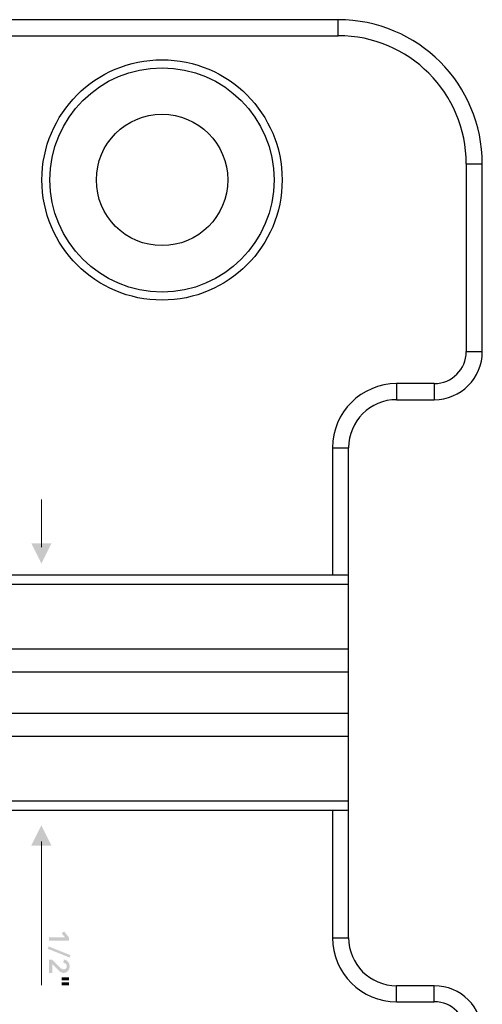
# Model space of a CAD drawing. Header units: millimetres. Extents: x 44 to 271, y 28 to 164.
# Tile 9 of 17: x 133 to 162, y 103 to 164. Entities that reach past the tile are written whole.
import ezdxf

# ---------------------------------------------------------------- set-up
doc = ezdxf.new("R2010")
doc.units = ezdxf.units.MM
doc.layers.add('View', color=7, linetype='Continuous')

msp = doc.modelspace()

# ---------------------------------------------------------------- hatches: boundary and pattern name
at = {"true_color": 0x000000, "transparency": 33554687}
for points in [[(134.102, 131.29), (135.372, 131.29), (134.737, 130.02)], [(135.372, 112.42), (134.102, 112.42), (134.737, 113.69)], [(136.21, 106.698), (136.007, 106.945), (136.154, 107.069), (136.468, 106.679), (136.468, 106.487), (135.219, 106.487), (135.219, 106.698)], [(135.134, 105.984), (135.187, 106.13), (136.556, 105.58), (136.5, 105.434)]]:
    msp.add_hatch(color=18, dxfattribs=at).paths.add_polyline_path(points, flags=0)
h = msp.add_hatch(color=18, dxfattribs=at)
edge = h.paths.add_edge_path(flags=0)
edge.add_spline(control_points=[(135.413, 105.307), (135.413, 105.307), (135.886, 104.825), (135.886, 104.825), (135.923, 104.786), (135.961, 104.755), (136, 104.733), (136.038, 104.71), (136.082, 104.698), (136.131, 104.698), (136.19, 104.698), (136.236, 104.717), (136.271, 104.755), (136.306, 104.794), (136.323, 104.841), (136.323, 104.897), (136.323, 104.957), (136.303, 105.006), (136.262, 105.042), (136.222, 105.079), (136.171, 105.101), (136.11, 105.109), (136.11, 105.109), (136.142, 105.316), (136.142, 105.316), (136.193, 105.31), (136.241, 105.295), (136.284, 105.271), (136.328, 105.248), (136.366, 105.218), (136.397, 105.181), (136.429, 105.145), (136.454, 105.102), (136.472, 105.054), (136.49, 105.005), (136.5, 104.952), (136.5, 104.894), (136.5, 104.84), (136.492, 104.788), (136.477, 104.738), (136.461, 104.688), (136.438, 104.643), (136.407, 104.605), (136.376, 104.566), (136.338, 104.535), (136.292, 104.512), (136.247, 104.489), (136.194, 104.478), (136.134, 104.478), (136.094, 104.478), (136.057, 104.483), (136.022, 104.494), (135.988, 104.504), (135.955, 104.519), (135.925, 104.537), (135.894, 104.555), (135.865, 104.576), (135.837, 104.6), (135.81, 104.624), (135.783, 104.651), (135.757, 104.679), (135.757, 104.679), (135.413, 105.039), (135.413, 105.039), (135.413, 105.039), (135.413, 104.476), (135.413, 104.476), (135.413, 104.476), (135.219, 104.476), (135.219, 104.476), (135.219, 104.476), (135.219, 105.307), (135.219, 105.307), (135.219, 105.307), (135.413, 105.307), (135.413, 105.307)], knot_values=[0, 0, 0, 0, 1, 1, 1, 2, 2, 2, 3, 3, 3, 4, 4, 4, 5, 5, 5, 6, 6, 6, 7, 7, 7, 8, 8, 8, 9, 9, 9, 10, 10, 10, 11, 11, 11, 12, 12, 12, 13, 13, 13, 14, 14, 14, 15, 15, 15, 16, 16, 16, 17, 17, 17, 18, 18, 18, 19, 19, 19, 20, 20, 20, 21, 21, 21, 22, 22, 22, 23, 23, 23, 24, 24, 24, 25, 25, 25, 25], degree=3, periodic=1)
h = msp.add_hatch(color=18, dxfattribs=at)
h.paths.add_polyline_path([(136.468, 104.194), (136.468, 104.014), (136.002, 104.014), (136.002, 104.194)], flags=0)
h.paths.add_polyline_path([(136.468, 103.881), (136.468, 103.702), (136.002, 103.702), (136.002, 103.881)], flags=0)

# ---------------------------------------------------------------- linework, layer by layer
at = {"color": 18, "linetype": 'Continuous', "lineweight": 20, "true_color": 0x000000}
for points in [[(134.737, 131.036), (134.737, 134.023)], [(134.737, 112.674), (134.737, 103.702)]]:
    msp.add_lwpolyline(points, dxfattribs=at)
at = {"layer": 'View', "color": 18, "linetype": 'Continuous', "lineweight": 25, "true_color": 0x000000}
for points in [[(153.27, 163.962), (91.27, 163.962)], [(153.27, 162.962), (153.27, 163.962)], [(91.27, 162.962), (153.27, 162.962)], [(161.27, 154.962), (161.27, 143.249)], [(161.27, 154.962), (162.27, 154.962)], [(162.27, 143.249), (162.27, 154.962)], [(161.27, 143.249), (162.27, 143.249)], [(159.27, 141.249), (156.92, 141.249)], [(156.92, 141.249), (156.92, 140.249)], [(159.27, 141.249), (159.27, 140.249)], [(156.92, 140.249), (159.27, 140.249)], [(152.92, 137.249), (152.92, 129.312)], [(152.92, 137.249), (153.92, 137.249)], [(153.92, 129.302), (153.92, 137.249)], [(91.62, 129.312), (152.92, 129.312)], [(152.92, 129.312), (153.722, 129.312)], [(153.92, 128.726), (153.92, 129.302)], [(90.62, 128.726), (153.92, 128.726)], [(153.92, 124.678), (153.92, 128.726)], [(153.92, 124.678), (90.62, 124.678)], [(153.92, 123.264), (153.92, 124.678)], [(90.62, 123.264), (153.92, 123.264)], [(153.92, 120.66), (153.92, 123.264)], [(153.92, 120.66), (90.62, 120.66)], [(153.92, 119.246), (153.92, 120.66)], [(90.62, 119.246), (153.92, 119.246)], [(153.92, 115.198), (153.92, 119.246)], [(153.92, 115.198), (90.62, 115.198)], [(153.92, 114.622), (153.92, 115.198)], [(152.92, 114.612), (91.62, 114.612)], [(153.722, 114.612), (152.92, 114.612)], [(152.92, 114.612), (152.92, 106.674)], [(153.92, 106.674), (153.92, 114.622)], [(152.92, 106.674), (153.92, 106.674)], [(159.27, 103.674), (156.92, 103.674)], [(156.92, 102.674), (156.92, 103.674)], [(159.27, 102.674), (159.27, 103.674)], [(156.92, 102.674), (159.27, 102.674)]]:
    msp.add_lwpolyline(points, dxfattribs=at)
for points in [[(162.27, 154.962), (162.27, 159.932), (158.24, 163.962), (153.27, 163.962)], [(161.27, 154.962), (161.27, 159.38), (157.688, 162.962), (153.27, 162.962)], [(159.27, 141.249), (160.375, 141.249), (161.27, 142.145), (161.27, 143.249)], [(159.27, 140.249), (160.927, 140.249), (162.27, 141.593), (162.27, 143.249)], [(156.92, 141.249), (154.711, 141.249), (152.92, 139.459), (152.92, 137.249)], [(156.92, 140.249), (155.263, 140.249), (153.92, 138.906), (153.92, 137.249)], [(153.722, 129.312), (153.788, 129.312), (153.854, 129.309), (153.92, 129.302)], [(153.92, 114.622), (153.854, 114.615), (153.788, 114.612), (153.722, 114.612)], [(152.92, 106.674), (152.92, 104.465), (154.711, 102.674), (156.92, 102.674)], [(153.92, 106.674), (153.92, 105.018), (155.263, 103.674), (156.92, 103.674)], [(162.27, 100.674), (162.27, 102.331), (160.927, 103.674), (159.27, 103.674)], [(161.27, 100.674), (161.27, 101.779), (160.375, 102.674), (159.27, 102.674)]]:
    msp.add_open_spline(points, degree=3, dxfattribs=at)
for points in [[(142.27, 146.462), (146.409, 146.462), (149.77, 149.823), (149.77, 153.962), (149.77, 158.101), (146.409, 161.462), (142.27, 161.462), (138.131, 161.462), (134.77, 158.101), (134.77, 153.962), (134.77, 149.823), (138.131, 146.462), (142.27, 146.462)], [(142.27, 146.962), (146.133, 146.962), (149.27, 150.098), (149.27, 153.962), (149.27, 157.825), (146.133, 160.962), (142.27, 160.962), (138.407, 160.962), (135.27, 157.825), (135.27, 153.962), (135.27, 150.098), (138.407, 146.962), (142.27, 146.962)], [(142.27, 149.862), (144.533, 149.862), (146.37, 151.699), (146.37, 153.962), (146.37, 156.225), (144.533, 158.062), (142.27, 158.062), (140.007, 158.062), (138.17, 156.225), (138.17, 153.962), (138.17, 151.699), (140.007, 149.862), (142.27, 149.862)]]:
    msp.add_open_spline(points, degree=3, knots=[0, 0, 0, 0, 1, 1, 1, 2, 2, 2, 3, 3, 3, 4, 4, 4, 4], dxfattribs=at)

doc.saveas('drawing.dxf')
